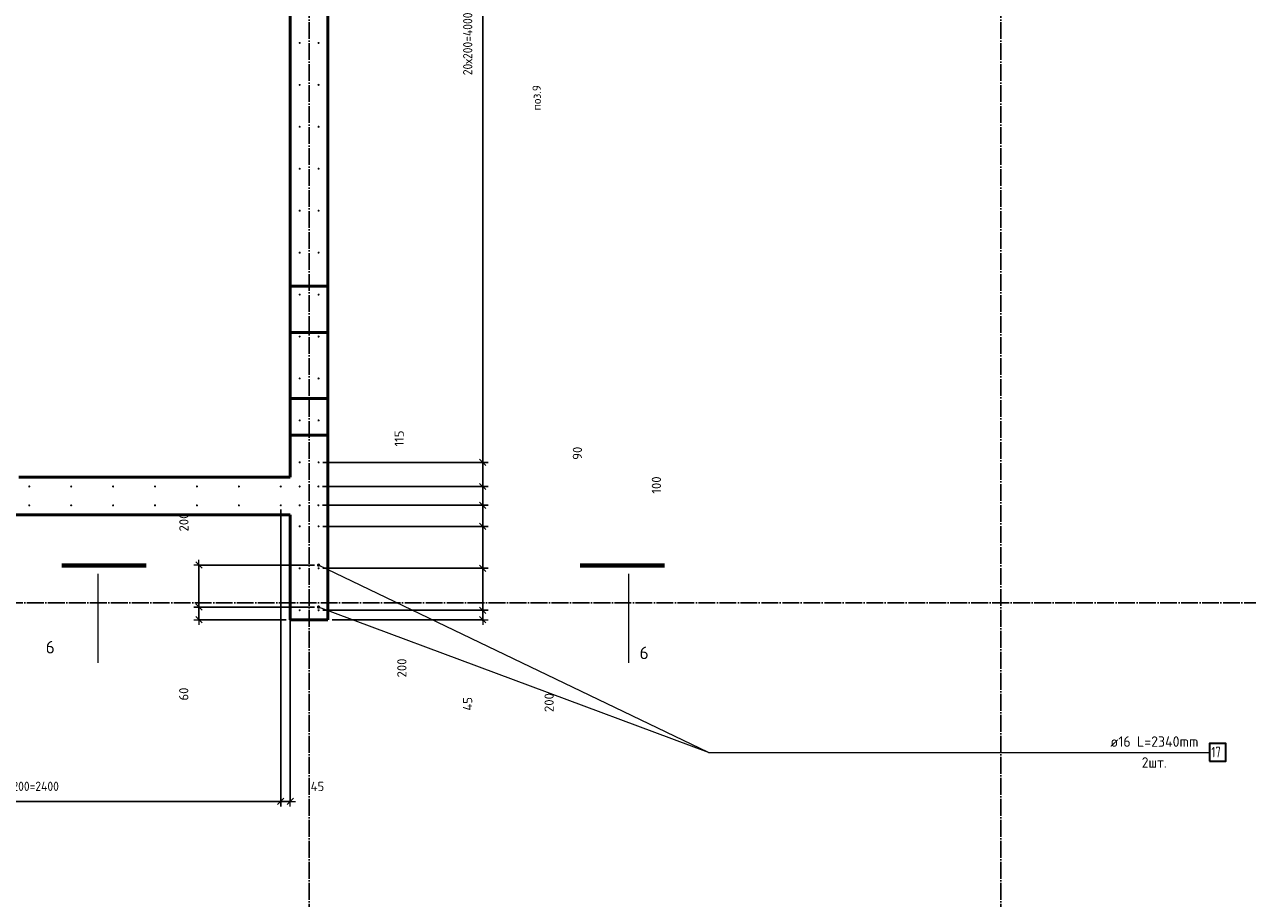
# Model space of a CAD drawing. Header units: millimetres. Extents: x -19950 to 69837, y -2757 to 40090.
# Tile 134 of 136: x 59422 to 65256, y 6990 to 11158. Entities that reach past the tile are written whole.
import ezdxf

# ---------------------------------------------------------------- set-up
doc = ezdxf.new("R2010")
doc.units = ezdxf.units.MM
doc.header["$PDMODE"] = 65
for name, pattern in [('______11', [100, 80, -10, 0, -10]), ('______5', [220, 160, -20, 20, -20]), ('________', [0])]:
    doc.linetypes.add(name, pattern=pattern)
for name, color, linetype, lineweight in [('Standard', 7, 'Continuous', 25), ('Арм.стержн. вертикальными 1', 22, 'Continuous', 35), ('Обозначение разреза_ общее', 7, 'Continuous', 25), ('Размерная линия_ общее', 7, 'Continuous', 13)]:
    doc.layers.add(name, color=color, linetype=linetype, lineweight=lineweight)
doc.layers.add('Арм.стержн. вертикальными 2', color=7, linetype='Continuous', lineweight=35, true_color=0x006e00)
doc.layers.add('Осевая линия_ общее', color=7, linetype='______5', lineweight=13, true_color=0xa0a0a0)
doc.styles.add('ISOCPEUR', font='ISOCPEUR')
doc.dimstyles.new('DIMSTYLE_12', dxfattribs={"dimtxt": 44, "dimasz": 50, "dimexe": 0, "dimexo": 0, "dimgap": 22, "dimtad": 0, "dimdec": 0, "dimrnd": 5, "dimzin": 12, "dimdsep": 46, "dimtxsty": 'ISOCPEUR', "dimblk1": 'ALL_ML_STRICH', "dimblk2": 'ALL_ML_STRICH', "dimsah": 1, "dimcen": 0, "dimclrd": 7, "dimclre": 256, "dimclrt": 7, "dimadec": 0, "dimazin": 0, "dimtfac": 1, "dimtdec": 0, "dimtix": 1, "dimtmove": 2, "dimatfit": 3, "dimfxl": 0, "dimtvp": 1.2, "dimtzin": 0, "dimlwd": 0, "dimlwe": -3, "dimarcsym": 0})
doc.dimstyles.new('DIMSTYLE_17', dxfattribs={"dimtxt": 44, "dimasz": 50, "dimexe": 0, "dimexo": 0, "dimgap": 22, "dimtad": 0, "dimdec": 0, "dimrnd": 5, "dimzin": 12, "dimdsep": 46, "dimtxsty": 'ISOCPEUR', "dimblk1": 'ALL_ML_STRICH', "dimblk2": 'ALL_ML_STRICH', "dimsah": 1, "dimcen": 0, "dimclrd": 7, "dimclre": 256, "dimclrt": 7, "dimadec": 0, "dimazin": 0, "dimtfac": 1, "dimtdec": 0, "dimtix": 1, "dimtmove": 2, "dimatfit": 3, "dimfxl": 0, "dimtzin": 0, "dimlwd": 0, "dimlwe": -3, "dimarcsym": 0})
doc.dimstyles.new('DIMSTYLE_5', dxfattribs={"dimtxt": 44, "dimasz": 50, "dimexe": 0, "dimexo": 0, "dimgap": 22, "dimtad": 2, "dimdec": 0, "dimrnd": 5, "dimzin": 12, "dimdsep": 46, "dimtxsty": 'ISOCPEUR', "dimblk1": 'ALL_ML_STRICH', "dimblk2": 'ALL_ML_STRICH', "dimsah": 1, "dimcen": 0, "dimclrd": 7, "dimclre": 256, "dimclrt": 7, "dimadec": 0, "dimazin": 0, "dimtfac": 1, "dimtdec": 0, "dimtix": 1, "dimtmove": 2, "dimatfit": 3, "dimfxl": 0, "dimtvp": 1.2, "dimtzin": 0, "dimlwd": 0, "dimlwe": -3, "dimarcsym": 0})
doc.dimstyles.new('DIMSTYLE_7', dxfattribs={"dimtxt": 44, "dimasz": 50, "dimexe": 0, "dimexo": 0, "dimgap": 22, "dimtad": 2, "dimdec": 0, "dimrnd": 5, "dimzin": 12, "dimdsep": 46, "dimtxsty": 'ISOCPEUR', "dimblk1": 'ALL_ML_STRICH', "dimblk2": 'ALL_ML_STRICH', "dimsah": 1, "dimcen": 0, "dimclrd": 7, "dimclre": 256, "dimclrt": 7, "dimadec": 0, "dimazin": 0, "dimtfac": 1, "dimtdec": 0, "dimtix": 1, "dimtmove": 2, "dimatfit": 3, "dimfxl": 0, "dimtzin": 0, "dimlwd": 0, "dimlwe": -3, "dimarcsym": 0})

# ---------------------------------------------------------------- blocks, each defined once
blk = doc.blocks.new('ALL_ML_STRICH')
at = {"color": 0, "linetype": 'ByBlock', "lineweight": -2}
for p, q in [((-1, 0), (0.5, 0)), ((-0.3, -0.3), (0.3, 0.3)), ((0, -0.5), (0, 0.5))]:
    blk.add_line(p, q, dxfattribs=at)
blk = doc.blocks.new('*D162')
at = {"layer": 'DEFPOINTS', "color": 7, "linetype": 'Continuous', "lineweight": 13, "transparency": 33554687}
for p in [(60825, 8380), (60254.7, 8320), (60690, 8320)]:
    blk.add_point(p, dxfattribs=at)
at = {"layer": 'Размерная линия_ общее', "color": 253, "linetype": 'Continuous', "lineweight": -2, "true_color": 0xa0a0a0, "transparency": 33554687}
for p, q in [((60805, 8380), (60254.7, 8380)), ((60670, 8320), (60254.7, 8320))]:
    blk.add_line(p, q, dxfattribs=at)
at = {"layer": 'Размерная линия_ общее', "color": 7, "linetype": 'Continuous', "lineweight": -2, "transparency": 33554687}
blk.add_line((60254.7, 8320), (60254.7, 8380), dxfattribs=at)
at = {"layer": 'Размерная линия_ общее', "color": 7, "linetype": 'Continuous', "lineweight": 13, "transparency": 33554687, "xscale": 50, "yscale": 50, "zscale": 50}
for p, rotation in [((60254.7, 8380), 90), ((60254.7, 8320), 270)]:
    blk.add_blockref('ALL_ML_STRICH', p, dxfattribs=dict(at, rotation=rotation))
at = {"layer": 'Размерная линия_ общее', "color": 7, "linetype": 'Continuous', "lineweight": 13, "transparency": 33554687, "insert": (60181.9, 7965.4), "char_height": 44, "width": 88, "attachment_point": 5, "rotation": 90, "style": 'ISOCPEUR'}
blk.add_mtext('\\A1;{60}', dxfattribs=at)
blk = doc.blocks.new('*D163')
at = {"layer": 'DEFPOINTS', "color": 7, "linetype": 'Continuous', "lineweight": 13, "transparency": 33554687}
for p in [(60825, 8580), (60254.7, 8380), (60825, 8380)]:
    blk.add_point(p, dxfattribs=at)
at = {"layer": 'Размерная линия_ общее', "color": 253, "linetype": 'Continuous', "lineweight": -2, "true_color": 0xa0a0a0, "transparency": 33554687}
for p, q in [((60805, 8580), (60254.7, 8580)), ((60805, 8380), (60254.7, 8380))]:
    blk.add_line(p, q, dxfattribs=at)
at = {"layer": 'Размерная линия_ общее', "color": 7, "linetype": 'Continuous', "lineweight": -2, "transparency": 33554687}
blk.add_line((60254.7, 8380), (60254.7, 8580), dxfattribs=at)
at = {"layer": 'Размерная линия_ общее', "color": 7, "linetype": 'Continuous', "lineweight": 13, "transparency": 33554687, "xscale": 50, "yscale": 50, "zscale": 50}
for p, rotation in [((60254.7, 8580), 90), ((60254.7, 8380), 270)]:
    blk.add_blockref('ALL_ML_STRICH', p, dxfattribs=dict(at, rotation=rotation))
at = {"layer": 'Размерная линия_ общее', "color": 7, "linetype": 'Continuous', "lineweight": 13, "transparency": 33554687, "insert": (60182.7, 8785.6), "char_height": 44, "width": 132, "attachment_point": 5, "rotation": 90, "style": 'ISOCPEUR'}
blk.add_mtext('\\A1;{200}', dxfattribs=at)
blk = doc.blocks.new('*D397')
at = {"layer": 'DEFPOINTS', "color": 7, "linetype": 'Continuous', "lineweight": 13, "transparency": 33554687}
for p in [(58245, 8865), (60645, 8865), (58245, 7453.5)]:
    blk.add_point(p, dxfattribs=at)
at = {"layer": 'Размерная линия_ общее', "color": 253, "linetype": 'Continuous', "lineweight": -2, "true_color": 0xa0a0a0, "transparency": 33554687}
for p, q in [((58245, 8845), (58245, 7453.5)), ((60645, 8845), (60645, 7453.5))]:
    blk.add_line(p, q, dxfattribs=at)
at = {"layer": 'Размерная линия_ общее', "color": 7, "linetype": 'Continuous', "lineweight": -2, "transparency": 33554687}
blk.add_line((58245, 7453.5), (60645, 7453.5), dxfattribs=at)
at = {"layer": 'Размерная линия_ общее', "color": 7, "linetype": 'Continuous', "lineweight": 13, "transparency": 33554687, "xscale": 50, "yscale": 50, "zscale": 50, "rotation": 180}
blk.add_blockref('ALL_ML_STRICH', (58245, 7453.5), dxfattribs=at)
at = {"layer": 'Размерная линия_ общее', "color": 7, "linetype": 'Continuous', "lineweight": 13, "transparency": 33554687, "xscale": 50, "yscale": 50, "zscale": 50}
blk.add_blockref('ALL_ML_STRICH', (60645, 7453.5), dxfattribs=at)
at = {"layer": 'Размерная линия_ общее', "color": 7, "linetype": 'Continuous', "lineweight": 13, "transparency": 33554687, "insert": (59295, 7547.5), "char_height": 44, "width": 2.2, "attachment_point": 1, "line_spacing_factor": 0.60241, "style": 'ISOCPEUR'}
blk.add_mtext('\\W0.91;12х200=2400', dxfattribs=at)
blk = doc.blocks.new('*D398')
at = {"layer": 'DEFPOINTS', "color": 7, "linetype": 'Continuous', "lineweight": 13, "transparency": 33554687}
for p in [(60645, 8865), (60690, 8820), (60645, 7453.5)]:
    blk.add_point(p, dxfattribs=at)
at = {"layer": 'Размерная линия_ общее', "color": 253, "linetype": 'Continuous', "lineweight": -2, "true_color": 0xa0a0a0, "transparency": 33554687}
for p, q in [((60645, 8845), (60645, 7453.5)), ((60690, 8800), (60690, 7453.5))]:
    blk.add_line(p, q, dxfattribs=at)
at = {"layer": 'Размерная линия_ общее', "color": 7, "linetype": 'Continuous', "lineweight": -2, "transparency": 33554687}
blk.add_line((60645, 7453.5), (60690, 7453.5), dxfattribs=at)
at = {"layer": 'Размерная линия_ общее', "color": 7, "linetype": 'Continuous', "lineweight": 13, "transparency": 33554687, "xscale": 50, "yscale": 50, "zscale": 50, "rotation": 180}
blk.add_blockref('ALL_ML_STRICH', (60645, 7453.5), dxfattribs=at)
at = {"layer": 'Размерная линия_ общее', "color": 7, "linetype": 'Continuous', "lineweight": 13, "transparency": 33554687, "xscale": 50, "yscale": 50, "zscale": 50}
blk.add_blockref('ALL_ML_STRICH', (60690, 7453.5), dxfattribs=at)
at = {"layer": 'Размерная линия_ общее', "color": 7, "linetype": 'Continuous', "lineweight": 13, "transparency": 33554687, "insert": (60819.7, 7524.9), "char_height": 44, "width": 88, "attachment_point": 5, "style": 'ISOCPEUR'}
blk.add_mtext('\\A1;{45}', dxfattribs=at)
blk = doc.blocks.new('*D403')
at = {"layer": 'DEFPOINTS', "color": 7, "linetype": 'Continuous', "lineweight": 13, "transparency": 33554687}
for p in [(60825, 8365), (60870, 8320), (61608.5, 8320)]:
    blk.add_point(p, dxfattribs=at)
at = {"layer": 'Размерная линия_ общее', "color": 253, "linetype": 'Continuous', "lineweight": -2, "true_color": 0xa0a0a0, "transparency": 33554687}
for p, q in [((60845, 8365), (61608.5, 8365)), ((60890, 8320), (61608.5, 8320))]:
    blk.add_line(p, q, dxfattribs=at)
at = {"layer": 'Размерная линия_ общее', "color": 7, "linetype": 'Continuous', "lineweight": -2, "transparency": 33554687}
blk.add_line((61608.5, 8320), (61608.5, 8365), dxfattribs=at)
at = {"layer": 'Размерная линия_ общее', "color": 7, "linetype": 'Continuous', "lineweight": 13, "transparency": 33554687, "xscale": 50, "yscale": 50, "zscale": 50}
for p, rotation in [((61608.5, 8365), 90), ((61608.5, 8320), 270)]:
    blk.add_blockref('ALL_ML_STRICH', p, dxfattribs=dict(at, rotation=rotation))
at = {"layer": 'Размерная линия_ общее', "color": 7, "linetype": 'Continuous', "lineweight": 13, "transparency": 33554687, "insert": (61536, 7918.8), "char_height": 44, "width": 88, "attachment_point": 5, "rotation": 90, "style": 'ISOCPEUR'}
blk.add_mtext('\\A1;{45}', dxfattribs=at)
blk = doc.blocks.new('*D404')
at = {"layer": 'DEFPOINTS', "color": 7, "linetype": 'Continuous', "lineweight": 13, "transparency": 33554687}
for p in [(60825, 8565), (60825, 8365), (61608.5, 8365)]:
    blk.add_point(p, dxfattribs=at)
at = {"layer": 'Размерная линия_ общее', "color": 253, "linetype": 'Continuous', "lineweight": -2, "true_color": 0xa0a0a0, "transparency": 33554687}
for p, q in [((60845, 8565), (61608.5, 8565)), ((60845, 8365), (61608.5, 8365))]:
    blk.add_line(p, q, dxfattribs=at)
at = {"layer": 'Размерная линия_ общее', "color": 7, "linetype": 'Continuous', "lineweight": -2, "transparency": 33554687}
blk.add_line((61608.5, 8365), (61608.5, 8565), dxfattribs=at)
at = {"layer": 'Размерная линия_ общее', "color": 7, "linetype": 'Continuous', "lineweight": 13, "transparency": 33554687, "xscale": 50, "yscale": 50, "zscale": 50}
for p, rotation in [((61608.5, 8565), 90), ((61608.5, 8365), 270)]:
    blk.add_blockref('ALL_ML_STRICH', p, dxfattribs=dict(at, rotation=rotation))
at = {"layer": 'Размерная линия_ общее', "color": 7, "linetype": 'Continuous', "lineweight": 13, "transparency": 33554687, "insert": (61924.7, 7924.7), "char_height": 44, "width": 132, "attachment_point": 5, "rotation": 90, "style": 'ISOCPEUR'}
blk.add_mtext('\\A1;{200}', dxfattribs=at)
blk = doc.blocks.new('*D405')
at = {"layer": 'DEFPOINTS', "color": 7, "linetype": 'Continuous', "lineweight": 13, "transparency": 33554687}
for p in [(60825, 8765), (60825, 8565), (61608.5, 8565)]:
    blk.add_point(p, dxfattribs=at)
at = {"layer": 'Размерная линия_ общее', "color": 253, "linetype": 'Continuous', "lineweight": -2, "true_color": 0xa0a0a0, "transparency": 33554687}
for p, q in [((60845, 8765), (61608.5, 8765)), ((60845, 8565), (61608.5, 8565))]:
    blk.add_line(p, q, dxfattribs=at)
at = {"layer": 'Размерная линия_ общее', "color": 7, "linetype": 'Continuous', "lineweight": -2, "transparency": 33554687}
blk.add_line((61608.5, 8565), (61608.5, 8765), dxfattribs=at)
at = {"layer": 'Размерная линия_ общее', "color": 7, "linetype": 'Continuous', "lineweight": 13, "transparency": 33554687, "xscale": 50, "yscale": 50, "zscale": 50}
for p, rotation in [((61608.5, 8765), 90), ((61608.5, 8565), 270)]:
    blk.add_blockref('ALL_ML_STRICH', p, dxfattribs=dict(at, rotation=rotation))
at = {"layer": 'Размерная линия_ общее', "color": 7, "linetype": 'Continuous', "lineweight": 13, "transparency": 33554687, "insert": (61222.4, 8089.6), "char_height": 44, "width": 132, "attachment_point": 5, "rotation": 90, "style": 'ISOCPEUR'}
blk.add_mtext('\\A1;{200}', dxfattribs=at)
blk = doc.blocks.new('*D406')
at = {"layer": 'DEFPOINTS', "color": 7, "linetype": 'Continuous', "lineweight": 13, "transparency": 33554687}
for p in [(60824.5, 8865.5), (60825, 8765), (61608.5, 8765)]:
    blk.add_point(p, dxfattribs=at)
at = {"layer": 'Размерная линия_ общее', "color": 253, "linetype": 'Continuous', "lineweight": -2, "true_color": 0xa0a0a0, "transparency": 33554687}
for p, q in [((60844.5, 8865.5), (61608.5, 8865.5)), ((60845, 8765), (61608.5, 8765))]:
    blk.add_line(p, q, dxfattribs=at)
at = {"layer": 'Размерная линия_ общее', "color": 7, "linetype": 'Continuous', "lineweight": -2, "transparency": 33554687}
blk.add_line((61608.5, 8765), (61608.5, 8865.5), dxfattribs=at)
at = {"layer": 'Размерная линия_ общее', "color": 7, "linetype": 'Continuous', "lineweight": 13, "transparency": 33554687, "xscale": 50, "yscale": 50, "zscale": 50}
for p, rotation in [((61608.5, 8865.5), 90), ((61608.5, 8765), 270)]:
    blk.add_blockref('ALL_ML_STRICH', p, dxfattribs=dict(at, rotation=rotation))
at = {"layer": 'Размерная линия_ общее', "color": 7, "linetype": 'Continuous', "lineweight": 13, "transparency": 33554687, "insert": (62436.5, 8961.8), "char_height": 44, "width": 132, "attachment_point": 5, "rotation": 90, "style": 'ISOCPEUR'}
blk.add_mtext('\\A1;{100}', dxfattribs=at)
blk = doc.blocks.new('*D407')
at = {"layer": 'DEFPOINTS', "color": 7, "linetype": 'Continuous', "lineweight": 13, "transparency": 33554687}
for p in [(60824.5, 8955), (60824.5, 8865.5), (61608.5, 8865.5)]:
    blk.add_point(p, dxfattribs=at)
at = {"layer": 'Размерная линия_ общее', "color": 253, "linetype": 'Continuous', "lineweight": -2, "true_color": 0xa0a0a0, "transparency": 33554687}
for p, q in [((60844.5, 8955), (61608.5, 8955)), ((60844.5, 8865.5), (61608.5, 8865.5))]:
    blk.add_line(p, q, dxfattribs=at)
at = {"layer": 'Размерная линия_ общее', "color": 7, "linetype": 'Continuous', "lineweight": -2, "transparency": 33554687}
blk.add_line((61608.5, 8865.5), (61608.5, 8955), dxfattribs=at)
at = {"layer": 'Размерная линия_ общее', "color": 7, "linetype": 'Continuous', "lineweight": 13, "transparency": 33554687, "xscale": 50, "yscale": 50, "zscale": 50}
for p, rotation in [((61608.5, 8955), 90), ((61608.5, 8865.5), 270)]:
    blk.add_blockref('ALL_ML_STRICH', p, dxfattribs=dict(at, rotation=rotation))
at = {"layer": 'Размерная линия_ общее', "color": 7, "linetype": 'Continuous', "lineweight": 13, "transparency": 33554687, "insert": (62059.7, 9113.4), "char_height": 44, "width": 88, "attachment_point": 5, "rotation": 90, "style": 'ISOCPEUR'}
blk.add_mtext('\\A1;{90}', dxfattribs=at)
blk = doc.blocks.new('*D408')
at = {"layer": 'DEFPOINTS', "color": 7, "linetype": 'Continuous', "lineweight": 13, "transparency": 33554687}
for p in [(60825, 9070), (60824.5, 8955), (61608.5, 8955)]:
    blk.add_point(p, dxfattribs=at)
at = {"layer": 'Размерная линия_ общее', "color": 253, "linetype": 'Continuous', "lineweight": -2, "true_color": 0xa0a0a0, "transparency": 33554687}
for p, q in [((60845, 9070), (61608.5, 9070)), ((60844.5, 8955), (61608.5, 8955))]:
    blk.add_line(p, q, dxfattribs=at)
at = {"layer": 'Размерная линия_ общее', "color": 7, "linetype": 'Continuous', "lineweight": -2, "transparency": 33554687}
blk.add_line((61608.5, 8955), (61608.5, 9070), dxfattribs=at)
at = {"layer": 'Размерная линия_ общее', "color": 7, "linetype": 'Continuous', "lineweight": 13, "transparency": 33554687, "xscale": 50, "yscale": 50, "zscale": 50}
for p, rotation in [((61608.5, 9070), 90), ((61608.5, 8955), 270)]:
    blk.add_blockref('ALL_ML_STRICH', p, dxfattribs=dict(at, rotation=rotation))
at = {"layer": 'Размерная линия_ общее', "color": 7, "linetype": 'Continuous', "lineweight": 13, "transparency": 33554687, "insert": (61209.6, 9183.9), "char_height": 44, "width": 132, "attachment_point": 5, "rotation": 90, "style": 'ISOCPEUR'}
blk.add_mtext('\\A1;{115}', dxfattribs=at)
blk = doc.blocks.new('*D409')
at = {"layer": 'DEFPOINTS', "color": 7, "linetype": 'Continuous', "lineweight": 13, "transparency": 33554687}
for p in [(60825, 13070), (60825, 9070), (61608.5, 9070)]:
    blk.add_point(p, dxfattribs=at)
at = {"layer": 'Размерная линия_ общее', "color": 253, "linetype": 'Continuous', "lineweight": -2, "true_color": 0xa0a0a0, "transparency": 33554687}
for p, q in [((60845, 13070), (61608.5, 13070)), ((60845, 9070), (61608.5, 9070))]:
    blk.add_line(p, q, dxfattribs=at)
at = {"layer": 'Размерная линия_ общее', "color": 7, "linetype": 'Continuous', "lineweight": -2, "transparency": 33554687}
blk.add_line((61608.5, 9070), (61608.5, 13070), dxfattribs=at)
at = {"layer": 'Размерная линия_ общее', "color": 7, "linetype": 'Continuous', "lineweight": 13, "transparency": 33554687, "xscale": 50, "yscale": 50, "zscale": 50}
for p, rotation in [((61608.5, 13070), 90), ((61608.5, 9070), 270)]:
    blk.add_blockref('ALL_ML_STRICH', p, dxfattribs=dict(at, rotation=rotation))
at = {"layer": 'Размерная линия_ общее', "color": 7, "linetype": 'Continuous', "lineweight": 13, "transparency": 33554687, "insert": (61514.5, 10916), "char_height": 44, "width": 2.2, "attachment_point": 1, "rotation": 90, "line_spacing_factor": 0.60241, "style": 'ISOCPEUR'}
blk.add_mtext('\\W0.91;20х200=4000', dxfattribs=at)

msp = doc.modelspace()

# ---------------------------------------------------------------- hatches: boundary and pattern name
at = {"layer": 'Арм.стержн. вертикальными 1', "linetype": 'Continuous', "lineweight": 50, "transparency": 33554687}
for points in [[(60740, 11070), (60739.6, 11071.9), (60738.5, 11073.5), (60736.9, 11074.6), (60735, 11075), (60733.1, 11074.6), (60731.5, 11073.5), (60730.4, 11071.9), (60730, 11070), (60730.4, 11068.1), (60731.5, 11066.5), (60733.1, 11065.4), (60735, 11065), (60736.9, 11065.4), (60738.5, 11066.5), (60739.6, 11068.1)], [(60830, 11070), (60829.6, 11071.9), (60828.5, 11073.5), (60826.9, 11074.6), (60825, 11075), (60823.1, 11074.6), (60821.5, 11073.5), (60820.4, 11071.9), (60820, 11070), (60820.4, 11068.1), (60821.5, 11066.5), (60823.1, 11065.4), (60825, 11065), (60826.9, 11065.4), (60828.5, 11066.5), (60829.6, 11068.1)], [(60740, 10870), (60739.6, 10871.9), (60738.5, 10873.5), (60736.9, 10874.6), (60735, 10875), (60733.1, 10874.6), (60731.5, 10873.5), (60730.4, 10871.9), (60730, 10870), (60730.4, 10868.1), (60731.5, 10866.5), (60733.1, 10865.4), (60735, 10865), (60736.9, 10865.4), (60738.5, 10866.5), (60739.6, 10868.1)], [(60830, 10870), (60829.6, 10871.9), (60828.5, 10873.5), (60826.9, 10874.6), (60825, 10875), (60823.1, 10874.6), (60821.5, 10873.5), (60820.4, 10871.9), (60820, 10870), (60820.4, 10868.1), (60821.5, 10866.5), (60823.1, 10865.4), (60825, 10865), (60826.9, 10865.4), (60828.5, 10866.5), (60829.6, 10868.1)], [(60740, 10670), (60739.6, 10671.9), (60738.5, 10673.5), (60736.9, 10674.6), (60735, 10675), (60733.1, 10674.6), (60731.5, 10673.5), (60730.4, 10671.9), (60730, 10670), (60730.4, 10668.1), (60731.5, 10666.5), (60733.1, 10665.4), (60735, 10665), (60736.9, 10665.4), (60738.5, 10666.5), (60739.6, 10668.1)], [(60830, 10670), (60829.6, 10671.9), (60828.5, 10673.5), (60826.9, 10674.6), (60825, 10675), (60823.1, 10674.6), (60821.5, 10673.5), (60820.4, 10671.9), (60820, 10670), (60820.4, 10668.1), (60821.5, 10666.5), (60823.1, 10665.4), (60825, 10665), (60826.9, 10665.4), (60828.5, 10666.5), (60829.6, 10668.1)], [(60740, 10470), (60739.6, 10471.9), (60738.5, 10473.5), (60736.9, 10474.6), (60735, 10475), (60733.1, 10474.6), (60731.5, 10473.5), (60730.4, 10471.9), (60730, 10470), (60730.4, 10468.1), (60731.5, 10466.5), (60733.1, 10465.4), (60735, 10465), (60736.9, 10465.4), (60738.5, 10466.5), (60739.6, 10468.1)], [(60830, 10470), (60829.6, 10471.9), (60828.5, 10473.5), (60826.9, 10474.6), (60825, 10475), (60823.1, 10474.6), (60821.5, 10473.5), (60820.4, 10471.9), (60820, 10470), (60820.4, 10468.1), (60821.5, 10466.5), (60823.1, 10465.4), (60825, 10465), (60826.9, 10465.4), (60828.5, 10466.5), (60829.6, 10468.1)], [(60740, 10270), (60739.6, 10271.9), (60738.5, 10273.5), (60736.9, 10274.6), (60735, 10275), (60733.1, 10274.6), (60731.5, 10273.5), (60730.4, 10271.9), (60730, 10270), (60730.4, 10268.1), (60731.5, 10266.5), (60733.1, 10265.4), (60735, 10265), (60736.9, 10265.4), (60738.5, 10266.5), (60739.6, 10268.1)], [(60830, 10270), (60829.6, 10271.9), (60828.5, 10273.5), (60826.9, 10274.6), (60825, 10275), (60823.1, 10274.6), (60821.5, 10273.5), (60820.4, 10271.9), (60820, 10270), (60820.4, 10268.1), (60821.5, 10266.5), (60823.1, 10265.4), (60825, 10265), (60826.9, 10265.4), (60828.5, 10266.5), (60829.6, 10268.1)], [(60740, 10070), (60739.6, 10071.9), (60738.5, 10073.5), (60736.9, 10074.6), (60735, 10075), (60733.1, 10074.6), (60731.5, 10073.5), (60730.4, 10071.9), (60730, 10070), (60730.4, 10068.1), (60731.5, 10066.5), (60733.1, 10065.4), (60735, 10065), (60736.9, 10065.4), (60738.5, 10066.5), (60739.6, 10068.1)], [(60830, 10070), (60829.6, 10071.9), (60828.5, 10073.5), (60826.9, 10074.6), (60825, 10075), (60823.1, 10074.6), (60821.5, 10073.5), (60820.4, 10071.9), (60820, 10070), (60820.4, 10068.1), (60821.5, 10066.5), (60823.1, 10065.4), (60825, 10065), (60826.9, 10065.4), (60828.5, 10066.5), (60829.6, 10068.1)], [(60740, 9870), (60739.6, 9871.9), (60738.5, 9873.5), (60736.9, 9874.6), (60735, 9875), (60733.1, 9874.6), (60731.5, 9873.5), (60730.4, 9871.9), (60730, 9870), (60730.4, 9868.1), (60731.5, 9866.5), (60733.1, 9865.4), (60735, 9865), (60736.9, 9865.4), (60738.5, 9866.5), (60739.6, 9868.1)], [(60830, 9870), (60829.6, 9871.9), (60828.5, 9873.5), (60826.9, 9874.6), (60825, 9875), (60823.1, 9874.6), (60821.5, 9873.5), (60820.4, 9871.9), (60820, 9870), (60820.4, 9868.1), (60821.5, 9866.5), (60823.1, 9865.4), (60825, 9865), (60826.9, 9865.4), (60828.5, 9866.5), (60829.6, 9868.1)], [(60740, 9670), (60739.6, 9671.9), (60738.5, 9673.5), (60736.9, 9674.6), (60735, 9675), (60733.1, 9674.6), (60731.5, 9673.5), (60730.4, 9671.9), (60730, 9670), (60730.4, 9668.1), (60731.5, 9666.5), (60733.1, 9665.4), (60735, 9665), (60736.9, 9665.4), (60738.5, 9666.5), (60739.6, 9668.1)], [(60830, 9670), (60829.6, 9671.9), (60828.5, 9673.5), (60826.9, 9674.6), (60825, 9675), (60823.1, 9674.6), (60821.5, 9673.5), (60820.4, 9671.9), (60820, 9670), (60820.4, 9668.1), (60821.5, 9666.5), (60823.1, 9665.4), (60825, 9665), (60826.9, 9665.4), (60828.5, 9666.5), (60829.6, 9668.1)], [(60740, 9470), (60739.6, 9471.9), (60738.5, 9473.5), (60736.9, 9474.6), (60735, 9475), (60733.1, 9474.6), (60731.5, 9473.5), (60730.4, 9471.9), (60730, 9470), (60730.4, 9468.1), (60731.5, 9466.5), (60733.1, 9465.4), (60735, 9465), (60736.9, 9465.4), (60738.5, 9466.5), (60739.6, 9468.1)], [(60830, 9470), (60829.6, 9471.9), (60828.5, 9473.5), (60826.9, 9474.6), (60825, 9475), (60823.1, 9474.6), (60821.5, 9473.5), (60820.4, 9471.9), (60820, 9470), (60820.4, 9468.1), (60821.5, 9466.5), (60823.1, 9465.4), (60825, 9465), (60826.9, 9465.4), (60828.5, 9466.5), (60829.6, 9468.1)], [(60740, 9270), (60739.6, 9271.9), (60738.5, 9273.5), (60736.9, 9274.6), (60735, 9275), (60733.1, 9274.6), (60731.5, 9273.5), (60730.4, 9271.9), (60730, 9270), (60730.4, 9268.1), (60731.5, 9266.5), (60733.1, 9265.4), (60735, 9265), (60736.9, 9265.4), (60738.5, 9266.5), (60739.6, 9268.1)], [(60830, 9270), (60829.6, 9271.9), (60828.5, 9273.5), (60826.9, 9274.6), (60825, 9275), (60823.1, 9274.6), (60821.5, 9273.5), (60820.4, 9271.9), (60820, 9270), (60820.4, 9268.1), (60821.5, 9266.5), (60823.1, 9265.4), (60825, 9265), (60826.9, 9265.4), (60828.5, 9266.5), (60829.6, 9268.1)], [(60740, 9070), (60739.6, 9071.9), (60738.5, 9073.5), (60736.9, 9074.6), (60735, 9075), (60733.1, 9074.6), (60731.5, 9073.5), (60730.4, 9071.9), (60730, 9070), (60730.4, 9068.1), (60731.5, 9066.5), (60733.1, 9065.4), (60735, 9065), (60736.9, 9065.4), (60738.5, 9066.5), (60739.6, 9068.1)], [(60830, 9070), (60829.6, 9071.9), (60828.5, 9073.5), (60826.9, 9074.6), (60825, 9075), (60823.1, 9074.6), (60821.5, 9073.5), (60820.4, 9071.9), (60820, 9070), (60820.4, 9068.1), (60821.5, 9066.5), (60823.1, 9065.4), (60825, 9065), (60826.9, 9065.4), (60828.5, 9066.5), (60829.6, 9068.1)], [(59450, 8955), (59449.6, 8956.9), (59448.5, 8958.5), (59446.9, 8959.6), (59445, 8960), (59443.1, 8959.6), (59441.5, 8958.5), (59440.4, 8956.9), (59440, 8955), (59440.4, 8953.1), (59441.5, 8951.5), (59443.1, 8950.4), (59445, 8950), (59446.9, 8950.4), (59448.5, 8951.5), (59449.6, 8953.1)], [(59650, 8955), (59649.6, 8956.9), (59648.5, 8958.5), (59646.9, 8959.6), (59645, 8960), (59643.1, 8959.6), (59641.5, 8958.5), (59640.4, 8956.9), (59640, 8955), (59640.4, 8953.1), (59641.5, 8951.5), (59643.1, 8950.4), (59645, 8950), (59646.9, 8950.4), (59648.5, 8951.5), (59649.6, 8953.1)], [(59850, 8955), (59849.6, 8956.9), (59848.5, 8958.5), (59846.9, 8959.6), (59845, 8960), (59843.1, 8959.6), (59841.5, 8958.5), (59840.4, 8956.9), (59840, 8955), (59840.4, 8953.1), (59841.5, 8951.5), (59843.1, 8950.4), (59845, 8950), (59846.9, 8950.4), (59848.5, 8951.5), (59849.6, 8953.1)], [(60050, 8955), (60049.6, 8956.9), (60048.5, 8958.5), (60046.9, 8959.6), (60045, 8960), (60043.1, 8959.6), (60041.5, 8958.5), (60040.4, 8956.9), (60040, 8955), (60040.4, 8953.1), (60041.5, 8951.5), (60043.1, 8950.4), (60045, 8950), (60046.9, 8950.4), (60048.5, 8951.5), (60049.6, 8953.1)], [(60250, 8955), (60249.6, 8956.9), (60248.5, 8958.5), (60246.9, 8959.6), (60245, 8960), (60243.1, 8959.6), (60241.5, 8958.5), (60240.4, 8956.9), (60240, 8955), (60240.4, 8953.1), (60241.5, 8951.5), (60243.1, 8950.4), (60245, 8950), (60246.9, 8950.4), (60248.5, 8951.5), (60249.6, 8953.1)], [(60450, 8955), (60449.6, 8956.9), (60448.5, 8958.5), (60446.9, 8959.6), (60445, 8960), (60443.1, 8959.6), (60441.5, 8958.5), (60440.4, 8956.9), (60440, 8955), (60440.4, 8953.1), (60441.5, 8951.5), (60443.1, 8950.4), (60445, 8950), (60446.9, 8950.4), (60448.5, 8951.5), (60449.6, 8953.1)], [(60650, 8955), (60649.6, 8956.9), (60648.5, 8958.5), (60646.9, 8959.6), (60645, 8960), (60643.1, 8959.6), (60641.5, 8958.5), (60640.4, 8956.9), (60640, 8955), (60640.4, 8953.1), (60641.5, 8951.5), (60643.1, 8950.4), (60645, 8950), (60646.9, 8950.4), (60648.5, 8951.5), (60649.6, 8953.1)], [(60740, 8955), (60739.6, 8956.9), (60738.5, 8958.5), (60736.9, 8959.6), (60735, 8960), (60733.1, 8959.6), (60731.5, 8958.5), (60730.4, 8956.9), (60730, 8955), (60730.4, 8953.1), (60731.5, 8951.5), (60733.1, 8950.4), (60735, 8950), (60736.9, 8950.4), (60738.5, 8951.5), (60739.6, 8953.1)], [(60829.5, 8955), (60829.2, 8956.9), (60828.1, 8958.5), (60826.4, 8959.6), (60824.5, 8960), (60822.6, 8959.6), (60821, 8958.5), (60819.9, 8956.9), (60819.5, 8955), (60819.9, 8953.1), (60821, 8951.5), (60822.6, 8950.4), (60824.5, 8950), (60826.4, 8950.4), (60828.1, 8951.5), (60829.2, 8953.1)], [(59450, 8865), (59449.6, 8866.9), (59448.5, 8868.5), (59446.9, 8869.6), (59445, 8870), (59443.1, 8869.6), (59441.5, 8868.5), (59440.4, 8866.9), (59440, 8865), (59440.4, 8863.1), (59441.5, 8861.5), (59443.1, 8860.4), (59445, 8860), (59446.9, 8860.4), (59448.5, 8861.5), (59449.6, 8863.1)], [(59650, 8865), (59649.6, 8866.9), (59648.5, 8868.5), (59646.9, 8869.6), (59645, 8870), (59643.1, 8869.6), (59641.5, 8868.5), (59640.4, 8866.9), (59640, 8865), (59640.4, 8863.1), (59641.5, 8861.5), (59643.1, 8860.4), (59645, 8860), (59646.9, 8860.4), (59648.5, 8861.5), (59649.6, 8863.1)], [(59850, 8865), (59849.6, 8866.9), (59848.5, 8868.5), (59846.9, 8869.6), (59845, 8870), (59843.1, 8869.6), (59841.5, 8868.5), (59840.4, 8866.9), (59840, 8865), (59840.4, 8863.1), (59841.5, 8861.5), (59843.1, 8860.4), (59845, 8860), (59846.9, 8860.4), (59848.5, 8861.5), (59849.6, 8863.1)], [(60050, 8865), (60049.6, 8866.9), (60048.5, 8868.5), (60046.9, 8869.6), (60045, 8870), (60043.1, 8869.6), (60041.5, 8868.5), (60040.4, 8866.9), (60040, 8865), (60040.4, 8863.1), (60041.5, 8861.5), (60043.1, 8860.4), (60045, 8860), (60046.9, 8860.4), (60048.5, 8861.5), (60049.6, 8863.1)], [(60250, 8865), (60249.6, 8866.9), (60248.5, 8868.5), (60246.9, 8869.6), (60245, 8870), (60243.1, 8869.6), (60241.5, 8868.5), (60240.4, 8866.9), (60240, 8865), (60240.4, 8863.1), (60241.5, 8861.5), (60243.1, 8860.4), (60245, 8860), (60246.9, 8860.4), (60248.5, 8861.5), (60249.6, 8863.1)], [(60450, 8865), (60449.6, 8866.9), (60448.5, 8868.5), (60446.9, 8869.6), (60445, 8870), (60443.1, 8869.6), (60441.5, 8868.5), (60440.4, 8866.9), (60440, 8865), (60440.4, 8863.1), (60441.5, 8861.5), (60443.1, 8860.4), (60445, 8860), (60446.9, 8860.4), (60448.5, 8861.5), (60449.6, 8863.1)], [(60650, 8865), (60649.6, 8866.9), (60648.5, 8868.5), (60646.9, 8869.6), (60645, 8870), (60643.1, 8869.6), (60641.5, 8868.5), (60640.4, 8866.9), (60640, 8865), (60640.4, 8863.1), (60641.5, 8861.5), (60643.1, 8860.4), (60645, 8860), (60646.9, 8860.4), (60648.5, 8861.5), (60649.6, 8863.1)], [(60740, 8865.5), (60739.6, 8867.4), (60738.5, 8869), (60736.9, 8870.1), (60735, 8870.5), (60733.1, 8870.1), (60731.5, 8869), (60730.4, 8867.4), (60730, 8865.5), (60730.4, 8863.6), (60731.5, 8861.9), (60733.1, 8860.8), (60735, 8860.5), (60736.9, 8860.8), (60738.5, 8861.9), (60739.6, 8863.6)], [(60829.5, 8865.5), (60829.2, 8867.4), (60828.1, 8869), (60826.4, 8870.1), (60824.5, 8870.5), (60822.6, 8870.1), (60821, 8869), (60819.9, 8867.4), (60819.5, 8865.5), (60819.9, 8863.6), (60821, 8861.9), (60822.6, 8860.8), (60824.5, 8860.5), (60826.4, 8860.8), (60828.1, 8861.9), (60829.2, 8863.6)], [(60740, 8765), (60739.6, 8766.9), (60738.5, 8768.5), (60736.9, 8769.6), (60735, 8770), (60733.1, 8769.6), (60731.5, 8768.5), (60730.4, 8766.9), (60730, 8765), (60730.4, 8763.1), (60731.5, 8761.5), (60733.1, 8760.4), (60735, 8760), (60736.9, 8760.4), (60738.5, 8761.5), (60739.6, 8763.1)], [(60830, 8765), (60829.6, 8766.9), (60828.5, 8768.5), (60826.9, 8769.6), (60825, 8770), (60823.1, 8769.6), (60821.5, 8768.5), (60820.4, 8766.9), (60820, 8765), (60820.4, 8763.1), (60821.5, 8761.5), (60823.1, 8760.4), (60825, 8760), (60826.9, 8760.4), (60828.5, 8761.5), (60829.6, 8763.1)], [(60740, 8565), (60739.6, 8566.9), (60738.5, 8568.5), (60736.9, 8569.6), (60735, 8570), (60733.1, 8569.6), (60731.5, 8568.5), (60730.4, 8566.9), (60730, 8565), (60730.4, 8563.1), (60731.5, 8561.5), (60733.1, 8560.4), (60735, 8560), (60736.9, 8560.4), (60738.5, 8561.5), (60739.6, 8563.1)], [(60830, 8565), (60829.6, 8566.9), (60828.5, 8568.5), (60826.9, 8569.6), (60825, 8570), (60823.1, 8569.6), (60821.5, 8568.5), (60820.4, 8566.9), (60820, 8565), (60820.4, 8563.1), (60821.5, 8561.5), (60823.1, 8560.4), (60825, 8560), (60826.9, 8560.4), (60828.5, 8561.5), (60829.6, 8563.1)], [(60740, 8365), (60739.6, 8366.9), (60738.5, 8368.5), (60736.9, 8369.6), (60735, 8370), (60733.1, 8369.6), (60731.5, 8368.5), (60730.4, 8366.9), (60730, 8365), (60730.4, 8363.1), (60731.5, 8361.5), (60733.1, 8360.4), (60735, 8360), (60736.9, 8360.4), (60738.5, 8361.5), (60739.6, 8363.1)], [(60830, 8365), (60829.6, 8366.9), (60828.5, 8368.5), (60826.9, 8369.6), (60825, 8370), (60823.1, 8369.6), (60821.5, 8368.5), (60820.4, 8366.9), (60820, 8365), (60820.4, 8363.1), (60821.5, 8361.5), (60823.1, 8360.4), (60825, 8360), (60826.9, 8360.4), (60828.5, 8361.5), (60829.6, 8363.1)]]:
    msp.add_hatch(color=4, dxfattribs=at).paths.add_polyline_path(points)
at = {"layer": 'Арм.стержн. вертикальными 2', "linetype": 'Continuous', "lineweight": 50, "transparency": 33554687}
for points in [[(60833, 8580), (60832.4, 8583.1), (60830.7, 8585.7), (60828.1, 8587.4), (60825, 8588), (60821.9, 8587.4), (60819.3, 8585.7), (60817.6, 8583.1), (60817, 8580), (60817.6, 8576.9), (60819.3, 8574.3), (60821.9, 8572.6), (60825, 8572), (60828.1, 8572.6), (60830.7, 8574.3), (60832.4, 8576.9)], [(60833, 8380), (60832.4, 8383.1), (60830.7, 8385.7), (60828.1, 8387.4), (60825, 8388), (60821.9, 8387.4), (60819.3, 8385.7), (60817.6, 8383.1), (60817, 8380), (60817.6, 8376.9), (60819.3, 8374.3), (60821.9, 8372.6), (60825, 8372), (60828.1, 8372.6), (60830.7, 8374.3), (60832.4, 8376.9)]]:
    msp.add_hatch(color=7, dxfattribs=at).paths.add_polyline_path(points)

# ---------------------------------------------------------------- linework, layer by layer
at = {"layer": 'Standard', "color": 7, "linetype": 'Continuous', "lineweight": 50, "transparency": 33554687}
for p, q in [((60690, 9000), (60690, 14100)), ((60870, 14100), (60870, 8320)), ((59395, 9000), (60690, 9000)), ((60690, 8820), (58160, 8820)), ((60690, 8320), (60690, 8820)), ((60870, 8320), (60690, 8320))]:
    msp.add_line(p, q, dxfattribs=at)
at = {"layer": 'Standard', "color": 7, "linetype": '________', "lineweight": 50, "transparency": 33554687}
for p, q in [((60870, 9910), (60690, 9910)), ((60690, 9690), (60870, 9690)), ((60870, 9375), (60690, 9375)), ((60690, 9200), (60870, 9200))]:
    msp.add_line(p, q, dxfattribs=at)
at = {"layer": 'Арм.стержн. вертикальными 2', "color": 7, "linetype": 'Continuous', "lineweight": 13, "transparency": 33554687}
for q in [(60825, 8580), (60825, 8380), (65075.6, 7687.1)]:
    msp.add_line((62685.6, 7687.1), q, dxfattribs=at)
at = {"layer": 'Арм.стержн. вертикальными 2', "color": 7, "linetype": 'Continuous', "lineweight": 35, "transparency": 33554687}
msp.add_lwpolyline([(65075.6, 7645.4), (65152.3, 7645.4), (65152.3, 7728.8), (65075.6, 7728.8), (65075.6, 7645.4)], dxfattribs=at)
at = {"layer": 'Обозначение разреза_ общее', "color": 7, "linetype": 'Continuous', "lineweight": 70, "transparency": 33554687}
for p, q in [((60002.5, 8578.5), (59600.5, 8578.5)), ((62072.5, 8578.5), (62474.5, 8578.5))]:
    msp.add_line(p, q, dxfattribs=at)
at = {"layer": 'Обозначение разреза_ общее', "color": 7, "linetype": 'Continuous', "lineweight": 13, "transparency": 33554687}
for p, q in [((59771.8, 8538.5), (59771.8, 8114.5)), ((62303.2, 8538.5), (62303.2, 8114.5))]:
    msp.add_line(p, q, dxfattribs=at)
at = {"layer": 'Осевая линия_ общее', "color": 253, "linetype": '______11', "lineweight": -3, "true_color": 0xa0a0a0, "transparency": 33554687}
for p, q in [((60780, 14272), (60780, -2614.4)), ((64080, 14272), (64080, -2614.4)), ((25200, 8400), (69714.9, 8400))]:
    msp.add_line(p, q, dxfattribs=at)

# ---------------------------------------------------------------- texts
at = {"layer": 'Standard', "color": 7, "linetype": 'Continuous', "lineweight": 13, "transparency": 33554687, "insert": (61885.6, 10747.6), "char_height": 40, "width": 140.769, "attachment_point": 7, "rotation": 90, "style": 'ISOCPEUR'}
msp.add_mtext('\\A1;{\\fISOCPEUR|i0|b0;\\H40.000000;\\W1.000000;\\C7;поз.9}\\P', dxfattribs=at)
at = {"layer": 'Арм.стержн. вертикальными 2', "color": 7, "linetype": 'Continuous', "lineweight": 25, "transparency": 33554687, "char_height": 50, "attachment_point": 7, "style": 'ISOCPEUR'}
for s, insert, width in [('\\W0.96;ø16 L=2340mm ', (64601.6, 7713.8), 493.775), ('\\W0.75;17', (65083.9, 7663.8), 78.713), ('\\W0.94;2шт. ', (64751.6, 7613.8), 193.548)]:
    msp.add_mtext(s, dxfattribs=dict(at, insert=insert, width=width))
at = {"layer": 'Обозначение разреза_ общее', "color": 7, "linetype": 'Continuous', "lineweight": 13, "transparency": 33554687, "char_height": 60, "width": 65.333, "attachment_point": 7, "style": 'ISOCPEUR'}
for insert in [(59523.4, 8159), (62356.5, 8131.9)]:
    msp.add_mtext('\\A1;{\\fISOCPEUR|i0|b0;\\H60.000000;\\W1.000000;\\C7;6}\\P', dxfattribs=dict(at, insert=insert))

# ---------------------------------------------------------------- dimensions: what is measured, and where the dimension line sits
at = {"layer": 'Размерная линия_ общее', "color": 7, "linetype": 'Continuous', "lineweight": 13, "transparency": 33554687}
dim = msp.add_linear_dim(base=(61608.5, 13070), p1=(60845, 9070), p2=(60845, 13070), angle=90, text='\\W0.91;20х200=4000', dimstyle='DIMSTYLE_7', override={"dimpost": '<>', "dimclrd": 7, "dimclre": 253, "dimclrt": 7, "dimlwd": 0, "dimlwe": 65533}, dxfattribs=at)
dim.commit()
dim.dimension.update_dxf_attribs({"geometry": '*D409', "text_midpoint": (61586.5, 11070), "dimtype": 160})
for base, p1, p2, dimstyle, picture, middle in [((61608.5, 9070), (60844.5, 8955), (60845, 9070), 'DIMSTYLE_5', '*D408', (61209.6, 9183.9)), ((61608.5157, 8955), (60844.5313, 8865.4687), (60844.5313, 8955), 'DIMSTYLE_12', '*D407', (62059.6513, 9113.3792)), ((61608.5157, 8865.4687), (60844.9997, 8765), (60844.5313, 8865.4687), 'DIMSTYLE_12', '*D406', (62436.5157, 8961.8069)), ((60254.7, 8580), (60805, 8380), (60805, 8580), 'DIMSTYLE_7', '*D163', (60182.7, 8785.6)), ((61608.5, 8765), (60845, 8565), (60845, 8765), 'DIMSTYLE_7', '*D405', (61222.4, 8089.6)), ((61608.5, 8565), (60845, 8365), (60845, 8565), 'DIMSTYLE_17', '*D404', (61924.7, 7924.7)), ((60254.7, 8380), (60670, 8320), (60805, 8380), 'DIMSTYLE_5', '*D162', (60181.9, 7965.4)), ((61608.5, 8365), (60890, 8320), (60845, 8365), 'DIMSTYLE_5', '*D403', (61536, 7918.8))]:
    dim = msp.add_linear_dim(base=base, p1=p1, p2=p2, angle=90, dimstyle=dimstyle, override={"dimpost": '<>', "dimclrd": 7, "dimclre": 253, "dimclrt": 7, "dimlwd": 0, "dimlwe": 65533}, dxfattribs=at)
    dim.commit()
    dim.dimension.update_dxf_attribs({"geometry": picture, "text_midpoint": middle, "dimtype": 160})
dim = msp.add_linear_dim(base=(60645, 7453.5), p1=(58245, 8845), p2=(60645, 8845), text='\\W0.91;12х200=2400', dimstyle='DIMSTYLE_7', override={"dimpost": '<>', "dimclrd": 7, "dimclre": 253, "dimclrt": 7, "dimlwd": 0, "dimlwe": 65533}, dxfattribs=at)
dim.commit()
dim.dimension.update_dxf_attribs({"geometry": '*D397', "text_midpoint": (59445, 7475.5), "dimtype": 160})
dim = msp.add_linear_dim(base=(60690, 7453.5), p1=(60645, 8845), p2=(60690, 8800), dimstyle='DIMSTYLE_5', override={"dimpost": '<>', "dimclrd": 7, "dimclre": 253, "dimclrt": 7, "dimlwd": 0, "dimlwe": 65533}, dxfattribs=at)
dim.commit()
dim.dimension.update_dxf_attribs({"geometry": '*D398', "text_midpoint": (60819.7, 7524.9), "dimtype": 160})

doc.saveas('drawing.dxf')
